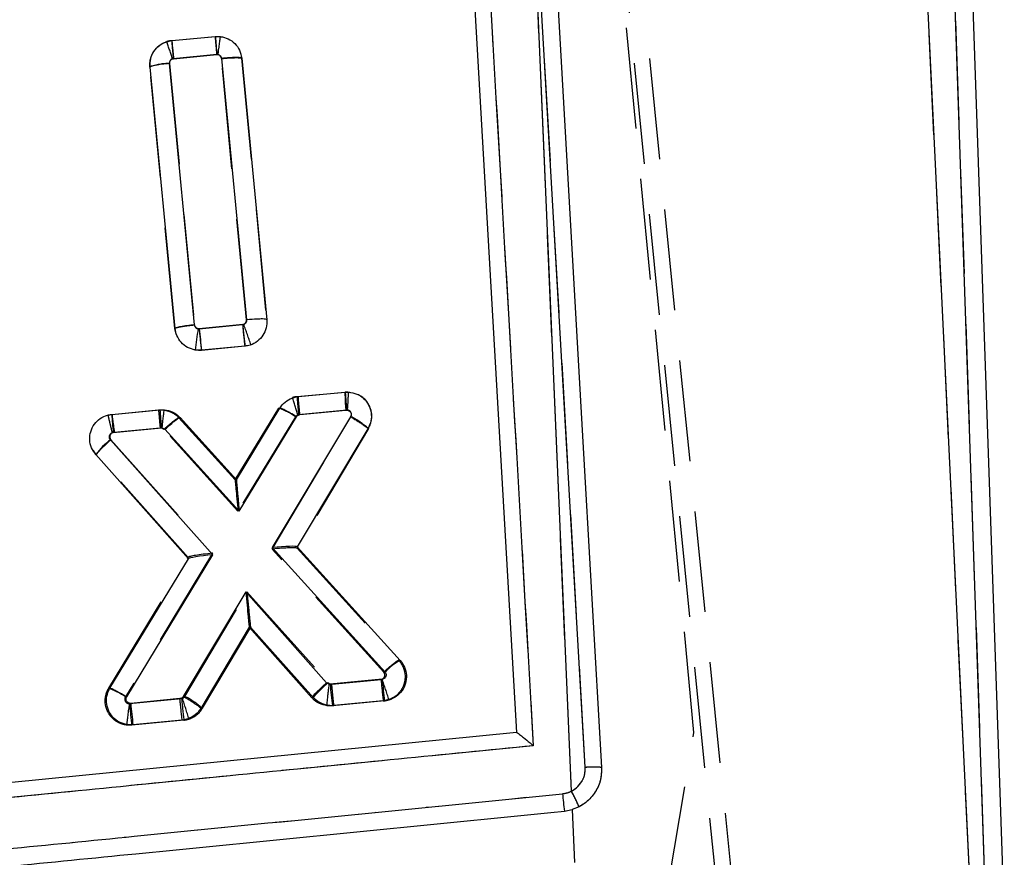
# Model space of a CAD drawing. Extents: x 29 to 375, y 22 to 285.
# Tile 20 of 27: x 183 to 195, y 230 to 241. Entities that reach past the tile are written whole.
import ezdxf

# ---------------------------------------------------------------- set-up
doc = ezdxf.new("R2010")
doc.units = 0
doc.linetypes.add('HIDDEN', pattern=[1.905, 1.27, -0.635])
doc.layers.get('0').update_dxf_attribs({"linetype": 'CONTINUOUS'})

msp = doc.modelspace()

# ---------------------------------------------------------------- linework, layer by layer
at = {"color": 7, "linetype": 'HIDDEN'}
for p, q in [((192.223601, 225.790368), (187.718904, 270.888118)), ((192.419115, 225.849831), (187.947603, 270.477695)), ((191.518759, 231.91793), (188.203132, 266.52742)), ((194.024671, 263.701236), (195.180451, 229.741389)), ((194.991454, 229.907592), (193.378286, 263.39597)), ((189.979987, 231.182856), (189.422341, 244.171677)), ((190.153552, 231.484541), (189.422341, 244.171677)), ((184.896791, 240.593107), (184.958271, 240.605497)), ((184.958271, 240.605497), (185.50401, 240.657882)), ((185.52383, 240.430785), (184.978031, 240.378389)), ((184.930062, 240.319607), (185.243807, 237.03737)), ((184.978031, 240.378389), (184.966989, 240.376172)), ((185.897011, 237.099444), (185.583223, 240.381198)), ((185.83622, 240.383798), (185.836224, 240.383761)), ((185.836224, 240.383761), (186.150088, 237.101225)), ((184.999158, 236.991508), (184.685382, 240.274073)), ((184.999161, 236.991467), (184.685382, 240.274073)), ((186.150088, 237.101225), (186.150089, 237.101214)), ((184.999161, 236.991467), (184.999158, 236.991508)), ((185.302778, 236.987469), (185.848653, 237.039862)), ((185.848653, 237.039862), (185.862043, 237.042995)), ((185.876605, 236.769249), (185.330851, 236.716864)), ((186.476815, 236.125005), (186.532746, 236.135723)), ((186.532746, 236.135723), (187.137599, 236.193785)), ((184.208224, 235.912582), (184.793759, 235.968789)), ((185.755465, 235.091736), (186.302789, 235.991606)), ((185.782932, 235.136894), (186.302789, 235.991606)), ((184.160541, 235.904136), (184.208224, 235.912582)), ((185.048262, 235.870408), (185.755477, 235.091755)), ((185.048262, 235.870408), (185.755477, 235.091755)), ((186.512197, 235.883439), (185.79109, 234.697843)), ((186.222148, 234.221579), (187.209374, 235.884605)), ((186.542721, 235.906774), (186.512197, 235.883439)), ((186.552492, 235.908618), (186.542721, 235.906774)), ((187.157302, 235.966677), (186.552492, 235.908618)), ((184.813463, 235.741673), (184.237837, 235.686423)), ((185.79109, 234.697843), (184.859532, 235.723501)), ((187.428534, 235.735243), (186.535525, 234.23093)), ((184.237837, 235.686423), (184.214276, 235.682251)), ((184.194164, 235.59455), (185.470323, 234.168576)), ((184.011792, 235.406382), (183.978084, 235.460395)), ((184.011792, 235.406382), (184.011676, 235.406512)), ((185.164701, 234.118124), (184.011792, 235.406382)), ((185.771083, 235.09323), (185.771096, 235.093252)), ((184.167181, 232.47361), (185.165448, 234.119357)), ((185.470323, 234.168576), (184.376746, 232.365699)), ((187.621569, 232.677193), (186.222148, 234.221579)), ((186.53456, 234.231995), (187.811472, 232.822811)), ((185.124051, 232.371805), (185.90316, 233.68437)), ((185.90316, 233.68437), (186.922836, 232.544953)), ((185.948349, 233.241917), (185.343217, 232.222451)), ((185.948349, 233.241917), (185.343217, 232.222451)), ((185.932942, 233.240442), (185.932925, 233.240461)), ((186.74134, 232.355805), (185.948334, 233.241936)), ((187.811472, 232.822811), (187.811544, 232.822729)), ((186.969411, 232.52655), (187.587524, 232.585882)), ((187.587524, 232.585882), (187.599922, 232.588643)), ((184.427936, 232.282603), (185.082769, 232.345456)), ((185.082769, 232.345456), (185.093892, 232.347747)), ((185.093892, 232.347747), (185.124051, 232.371805)), ((187.615499, 232.31527), (186.996557, 232.255859)), ((187.615499, 232.31527), (186.996557, 232.255859)), ((187.687375, 232.331169), (187.615499, 232.31527)), ((185.110904, 232.074862), (184.456008, 232.012001)), ((185.174362, 232.087923), (185.110904, 232.074862)), ((190.879222, 228.107525), (191.518759, 231.91793)), ((189.989664, 230.952276), (190.017469, 230.288395))]:
    msp.add_line(p, q, dxfattribs=at)
at = {"color": 7, "linetype": 'CONTINUOUS'}
for p, q in [((194.024671, 263.701236), (195.180451, 229.741389)), ((195.416452, 229.590227), (194.255259, 263.709088)), ((194.991454, 229.907592), (193.378286, 263.39597)), ((187.646948, 260.472944), (189.289412, 231.919923)), ((189.979987, 231.182856), (189.422341, 244.171677)), ((190.153552, 231.484541), (189.422341, 244.171677)), ((184.961206, 240.605881), (185.506965, 240.658061)), ((185.506965, 240.658061), (185.569678, 240.657569)), ((184.981678, 240.378843), (185.526458, 240.43093)), ((185.526458, 240.43093), (185.53748, 240.430886)), ((185.246831, 237.036729), (184.931775, 240.319045)), ((185.584736, 240.38271), (185.899913, 237.100085)), ((185.837813, 240.384487), (186.152977, 237.102003)), ((185.002146, 236.991239), (184.68708, 240.273671)), ((185.305462, 236.987823), (185.292507, 236.988255)), ((185.850194, 237.03991), (185.305462, 236.987823)), ((185.333682, 236.717237), (185.255088, 236.719994)), ((185.879456, 236.769421), (185.333682, 236.717237)), ((186.548808, 236.136926), (187.134366, 236.19291)), ((187.134366, 236.19291), (187.182783, 236.19367)), ((184.204882, 235.912827), (184.809757, 235.970659)), ((184.809757, 235.970659), (184.866706, 235.970756)), ((185.771096, 235.093252), (186.317613, 235.992012)), ((185.062895, 235.872822), (185.771096, 235.093252)), ((185.806752, 234.699344), (186.526448, 235.882902)), ((187.204516, 235.883152), (186.222171, 234.240604)), ((186.569778, 235.909937), (187.144063, 235.96484)), ((187.144063, 235.96484), (187.166629, 235.965198)), ((184.22449, 235.685708), (184.829279, 235.743532)), ((184.829279, 235.743532), (184.839342, 235.743576)), ((184.839342, 235.743576), (184.873839, 235.726272)), ((184.873839, 235.726272), (185.806752, 234.699344)), ((187.423332, 235.733209), (186.535979, 234.249496)), ((185.473958, 234.149901), (184.188947, 235.595243)), ((185.168672, 234.099982), (184.006297, 235.407387)), ((186.222171, 234.240604), (187.638151, 232.678147)), ((186.535979, 234.249496), (187.827583, 232.824279)), ((184.393124, 232.367778), (185.473958, 234.149901)), ((184.183222, 232.475133), (185.168672, 234.099982)), ((185.889139, 233.683025), (185.10454, 232.371075)), ((186.903141, 232.542412), (185.889139, 233.683025)), ((185.932942, 233.240442), (185.322611, 232.219891)), ((186.720623, 232.354408), (185.932942, 233.240442)), ((186.937611, 232.524344), (186.903141, 232.542412)), ((186.948879, 232.524233), (186.937611, 232.524344)), ((187.603669, 232.58684), (186.948879, 232.524233)), ((184.444067, 232.284737), (184.432182, 232.284953)), ((185.061269, 232.34375), (184.444067, 232.284737)), ((187.63165, 232.316231), (186.976731, 232.253609)), ((186.976731, 232.253609), (186.911947, 232.254387)), ((184.472049, 232.014125), (184.398461, 232.016088)), ((185.091011, 232.073309), (184.472049, 232.014125)), ((189.289412, 231.919923), (182.909277, 231.28516)), ((189.890323, 230.932353), (189.989664, 230.952276)), ((190.075101, 230.986779), (189.989664, 230.952276)), ((189.989664, 230.952276), (190.017469, 230.288395))]:
    msp.add_line(p, q, dxfattribs=at)
at = {"color": 7, "linetype": 'CONTINUOUS', "flags": 128}
msp.add_lwpolyline([(189.630337, 244.16813), (189.651741, 243.795754), (189.744605, 242.179686), (190.115672, 235.715372), (190.358326, 231.481431)], dxfattribs=at)
at = {"color": 7, "linetype": 'HIDDEN', "flags": 128}
for points in [[(185.829011, 240.416502), (185.836218, 240.38382), (185.83622, 240.383798), (185.83622, 240.383798)], [(185.023573, 236.904652), (185.014405, 236.921502), (184.999168, 236.991407), (184.999161, 236.991467), (184.999161, 236.991467)]]:
    msp.add_lwpolyline(points, dxfattribs=at)
at = {"color": 7, "linetype": 'HIDDEN'}
for centre, radius, start, end in [((179.651355, 238.775922), 5.551285, 16.7542121, 19.1077049), ((184.987501, 240.301723), 0.305176, 95.4963317, 107.2917294), ((191.542133, 241.063921), 6.599802, 183.9829813, 185.9621577), ((192.460879, 241.150644), 6.974299, 184.0515492, 185.9243924), ((184.93743, 239.599849), 0.719797, 90.586523, 110.4974524), ((193.611308, 237.712646), 8.340117, 184.9881928, 186.8572828), ((194.116264, 237.75708), 8.298662, 184.9580173, 186.8364099), ((181.409429, 235.313099), 4.776852, 17.9704151, 21.2317685), ((186.561948, 235.832067), 0.305057, 95.4930755, 106.2047683), ((180.183664, 234.105429), 6.609269, 15.8159595, 17.7922927), ((193.10785, 236.592992), 6.590986, 183.978262, 185.9600434), ((193.697165, 236.648459), 6.575304, 183.9650903, 185.9515985), ((187.174818, 235.89018), 0.297283, 328.5887826, 67.3252476), ((191.363979, 236.424391), 6.585997, 183.9667418, 185.9500897), ((186.002795, 235.15404), 0.889671, 55.0700541, 70.293836), ((186.743278, 234.96523), 1.030774, 48.3332357, 63.1163285), ((195.856947, 233.303997), 8.300545, 184.9630996, 186.8410827), ((182.642859, 230.761345), 5.283133, 17.2858389, 20.23515), ((183.868612, 231.636333), 0.888918, 55.1358499, 70.3739714), ((192.74, 233.00816), 8.343671, 184.9886846, 186.8569529), ((193.410315, 233.074561), 8.359403, 185.0036793, 186.8684247), ((179.351358, 230.426857), 6.055288, 15.9212961, 18.4952053), ((184.658119, 231.452603), 1.030546, 48.3336796, 63.120131), ((187.586816, 232.615337), 0.301434, 275.4601145, 289.4873289), ((185.081074, 232.378251), 0.304946, 287.8133577, 329.2757653), ((185.081864, 232.376603), 0.303136, 275.4973101, 287.7664326), ((187.441568, 229.830398), 2.876233, 23.7062254, 28.0484938)]:
    msp.add_arc(centre, radius, start, end, dxfattribs=at)
at = {"color": 7, "linetype": 'CONTINUOUS'}
for centre, radius, start, end in [((192.013739, 241.102076), 6.521906, 183.9037505, 185.9065618), ((187.489752, 236.545031), 2.241503, 168.5954292, 175.523163), ((193.668723, 237.72328), 8.395536, 185.0256032, 186.8823316), ((191.319019, 236.415723), 6.524459, 183.9114577, 185.9134742), ((190.744937, 236.363048), 6.555533, 183.9380525, 185.9305782), ((184.726221, 234.890134), 0.886477, 127.3064101, 144.3033603), ((186.7109, 234.409335), 0.236951, 222.0722452, 222.4202661), ((185.330564, 234.002652), 0.188897, 148.5507101, 148.9854708), ((188.210216, 232.132418), 0.790619, 118.9447512, 136.3497433), ((195.18066, 233.234688), 8.262383, 184.932772, 186.8194194), ((195.880475, 233.305902), 8.307982, 184.9652023, 186.8414825), ((192.718542, 233.003573), 8.305641, 184.9650391, 186.8418745), ((200.478419, 232.171686), 10.66038, 185.5013377, 186.6760553), ((187.441568, 229.830398), 2.876233, 23.7062254, 28.0484938)]:
    msp.add_arc(centre, radius, start, end, dxfattribs=at)
for centre, major_axis, ratio, start_param, end_param in [((187.148248, 235.943096), (-0.013883, 0.249813), 0.011926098, 0, 1.482975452), ((185.810938, 234.677599), (-0.039842, 0.415644), 0.005015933, 0.006710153, 1.51797364), ((186.226357, 234.218857), (0.309195, 0.030596), 0.070975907, 0.052534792, 1.577309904), ((185.478144, 234.128156), (0.309047, 0.028134), 0.071009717, 1.577875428, 3.089215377), ((185.893324, 233.661279), (-0.039617, 0.420828), 0.005043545, 1.518625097, 3.134716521)]:
    msp.add_ellipse(centre, major_axis=major_axis, ratio=ratio, start_param=start_param, end_param=end_param, dxfattribs=at)
at = {"color": 7, "linetype": 'HIDDEN'}
for centre, major_axis, ratio, start_param, end_param in [((184.242022, 235.664676), (-0.033799, 0.247905), 0.004853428, 0, 1.482304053), ((185.795275, 234.676098), (-0.039797, 0.415648), 0.005021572, 0.006717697, 1.517974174), ((186.226334, 234.199833), (0.308767, 0.031053), 0.071073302, 0.052424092, 1.577204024), ((185.474509, 234.146829), (0.309381, 0.028664), 0.07093393, 1.577753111, 3.089088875), ((185.907346, 233.662623), (-0.041002, 0.420696), 0.004871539, 1.518608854, 3.134951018)]:
    msp.add_ellipse(centre, major_axis=major_axis, ratio=ratio, start_param=start_param, end_param=end_param, dxfattribs=at)
at = {"color": 7, "linetype": 'CONTINUOUS'}
for points, knots in [([(187.822405, 260.830423), (188.104033, 255.956311), (188.664045, 246.264223), (189.222522, 236.571576), (189.500144, 231.753321)], [0, 0, 0, 0, 0.502895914, 1, 1, 1, 1]), ([(184.68708, 240.273671), (184.68722, 240.30811), (184.687499, 240.376991), (184.731381, 240.472928), (184.802114, 240.548835), (184.883755, 240.59304), (184.93938, 240.602263), (184.961206, 240.605881)], [0, 0, 0, 0, 0.21552456, 0.43107267, 0.646221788, 0.861184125, 1, 1, 1, 1]), ([(184.961193, 240.605881), (184.961325, 240.602537), (184.961588, 240.595849), (184.966067, 240.544288), (184.972903, 240.469925), (184.978753, 240.409204), (184.981678, 240.378843)], [0, 0, 0, 0, 0.249999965, 0.499998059, 0.749993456, 1, 1, 1, 1]), ([(185.56968, 240.657569), (185.568631, 240.654907), (185.566532, 240.649582), (185.559733, 240.606952), (185.551131, 240.544133), (185.544183, 240.487962), (185.539651, 240.449652), (185.53835, 240.438403), (185.53748, 240.430886)], [0, 0, 0, 0, 0.22691927, 0.453846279, 0.68076145, 0.907684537, 0.938312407, 1, 1, 1, 1]), ([(185.569678, 240.657569), (185.603374, 240.650329), (185.670766, 240.635849), (185.754782, 240.573333), (185.817432, 240.488015), (185.830948, 240.419358), (185.837814, 240.38448)], [0, 0, 0, 0, 0.247870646, 0.495735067, 0.743832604, 1, 1, 1, 1]), ([(185.53748, 240.430886), (185.54138, 240.430153), (185.551231, 240.428301), (185.56552, 240.420191), (185.576727, 240.407685), (185.582943, 240.394596), (185.584177, 240.386419), (185.584736, 240.38271)], [0, 0, 0, 0, 0.162773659, 0.411178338, 0.659719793, 0.845656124, 1, 1, 1, 1]), ([(184.931775, 240.319045), (184.899405, 240.315613), (184.834667, 240.308749), (184.753652, 240.295923), (184.697371, 240.283315), (184.690505, 240.276938), (184.687072, 240.273749)], [0, 0, 0, 0, 0.250000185, 0.499998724, 0.749998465, 1, 1, 1, 1]), ([(184.931775, 240.319045), (184.931651, 240.322183), (184.931305, 240.330973), (184.93508, 240.345768), (184.944845, 240.361263), (184.959721, 240.372987), (184.972925, 240.377717), (184.980402, 240.378679), (184.981678, 240.378843)], [0, 0, 0, 0, 0.109546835, 0.306820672, 0.522228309, 0.737494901, 0.955219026, 1, 1, 1, 1]), ([(185.837813, 240.384487), (185.833751, 240.387045), (185.825628, 240.392162), (185.766786, 240.393954), (185.683275, 240.391137), (185.617582, 240.385519), (185.584736, 240.38271)], [0, 0, 0, 0, 0.249998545, 0.499999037, 0.749999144, 1, 1, 1, 1]), ([(185.899913, 237.100085), (185.900046, 237.096396), (185.9004, 237.086539), (185.895703, 237.070823), (185.886889, 237.058331), (185.875405, 237.048402), (185.863835, 237.042255), (185.853894, 237.040546), (185.850194, 237.03991)], [0, 0, 0, 0, 0.128314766, 0.3427964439, 0.5572311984, 0.6505426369, 0.8699263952, 1, 1, 1, 1]), ([(186.152976, 237.102003), (186.152871, 237.067552), (186.152662, 236.998648), (186.108857, 236.902639), (186.038164, 236.826614), (185.95664, 236.782375), (185.901135, 236.773059), (185.879456, 236.769421)], [0, 0, 0, 0, 0.215666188, 0.4313446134, 0.6467335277, 0.8620217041, 1, 1, 1, 1]), ([(186.152961, 237.10216), (186.149973, 237.104367), (186.143996, 237.10878), (186.099596, 237.111245), (186.02105, 237.110066), (185.945467, 237.103838), (185.899913, 237.100085)], [0, 0, 0, 0, 0.2142392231, 0.4284787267, 0.6555475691, 1, 1, 1, 1]), ([(185.255088, 236.719994), (185.221717, 236.729043), (185.154975, 236.747141), (185.07409, 236.814258), (185.019141, 236.898323), (185.007547, 236.961711), (185.002146, 236.991239)], [0, 0, 0, 0, 0.258173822, 0.516339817, 0.774688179, 1, 1, 1, 1]), ([(185.246831, 237.036729), (185.214462, 237.033279), (185.149723, 237.02638), (185.06871, 237.013504), (185.012434, 237.000838), (185.005577, 236.994426), (185.002148, 236.991221)], [0, 0, 0, 0, 0.249997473, 0.500000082, 0.749998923, 1, 1, 1, 1]), ([(185.292506, 236.988255), (185.286421, 236.989901), (185.27425, 236.993193), (185.259527, 237.005379), (185.249758, 237.020447), (185.247744, 237.031646), (185.246831, 237.036729)], [0, 0, 0, 0, 0.2620498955, 0.5241495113, 0.7840506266, 1, 1, 1, 1]), ([(185.850194, 237.03991), (185.851024, 237.031863), (185.853665, 237.006259), (185.859152, 236.952732), (185.866333, 236.883524), (185.873082, 236.820439), (185.877948, 236.777604), (185.878947, 236.772149), (185.879447, 236.769421)], [0, 0, 0, 0, 0.058814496, 0.187132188, 0.390350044, 0.593567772, 0.796783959, 1, 1, 1, 1]), ([(186.317613, 235.992012), (186.332047, 236.011978), (186.366695, 236.059902), (186.446215, 236.115785), (186.514518, 236.12986), (186.548808, 236.136926)], [0, 0, 0, 0, 0.262320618, 0.629663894, 1, 1, 1, 1]), ([(186.569778, 235.909937), (186.568975, 235.917721), (186.565, 235.956258), (186.558736, 236.020165), (186.552634, 236.085641), (186.548955, 236.128608), (186.548859, 236.134153), (186.54881, 236.136926)], [0, 0, 0, 0, 0.0640847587, 0.3172721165, 0.5448440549, 0.772422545, 1, 1, 1, 1]), ([(187.166629, 235.965198), (187.166835, 235.967481), (187.167848, 235.978744), (187.170828, 236.017475), (187.174461, 236.078928), (187.178043, 236.142278), (187.180893, 236.18536), (187.182146, 236.1909), (187.182773, 236.19367)], [0, 0, 0, 0, 0.0186846, 0.092154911, 0.319304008, 0.546262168, 0.77312902, 1, 1, 1, 1]), ([(187.182783, 236.19367), (187.216969, 236.187691), (187.285338, 236.175733), (187.372927, 236.116184), (187.436765, 236.033309), (187.468614, 235.933788), (187.467668, 235.827794), (187.438157, 235.764837), (187.423332, 235.733209)], [0, 0, 0, 0, 0.1664823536, 0.3329591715, 0.4995544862, 0.6660480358, 0.8322307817, 1, 1, 1, 1]), ([(184.839342, 235.743576), (184.840205, 235.752547), (184.843941, 235.791388), (184.850536, 235.855263), (184.85801, 235.919934), (184.86386, 235.962692), (184.865762, 235.968065), (184.866713, 235.970752)], [0, 0, 0, 0, 0.073628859, 0.318802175, 0.545866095, 0.77293443, 1, 1, 1, 1]), ([(184.866706, 235.970756), (184.900365, 235.964208), (184.967679, 235.951114), (185.030591, 235.906804), (185.058421, 235.877528), (185.062895, 235.872822)], [0, 0, 0, 0, 0.456327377, 0.912602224, 1, 1, 1, 1]), ([(186.526448, 235.882902), (186.499618, 235.898918), (186.445957, 235.930948), (186.378116, 235.968035), (186.329628, 235.991652), (186.321619, 235.991895), (186.317614, 235.992016)], [0, 0, 0, 0, 0.25000322, 0.50000026, 0.749999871, 1, 1, 1, 1]), ([(184.006297, 235.407387), (183.985996, 235.435347), (183.945394, 235.491267), (183.924321, 235.594426), (183.936248, 235.698072), (183.982681, 235.792023), (184.057434, 235.864715), (184.136447, 235.902633), (184.187525, 235.910242), (184.204882, 235.912827)], [0, 0, 0, 0, 0.154008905, 0.308018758, 0.460795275, 0.616663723, 0.768848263, 0.921451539, 1, 1, 1, 1]), ([(184.873839, 235.726272), (184.897467, 235.747256), (184.944722, 235.789223), (185.005716, 235.838754), (185.050222, 235.870984), (185.05867, 235.872209), (185.062895, 235.872822)], [0, 0, 0, 0, 0.2500045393, 0.500001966, 0.7500008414, 1, 1, 1, 1]), ([(186.526448, 235.882902), (186.529442, 235.886956), (186.535315, 235.894908), (186.545088, 235.901702), (186.55634, 235.907315), (186.563987, 235.908807), (186.569778, 235.909937)], [0, 0, 0, 0, 0.285655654, 0.56033004, 0.667065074, 1, 1, 1, 1]), ([(187.166629, 235.965198), (187.169298, 235.96455), (187.17808, 235.962418), (187.191654, 235.954777), (187.204409, 235.940756), (187.211997, 235.922776), (187.212761, 235.903327), (187.208417, 235.88997), (187.204953, 235.883917), (187.204516, 235.883152)], [0, 0, 0, 0, 0.077906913, 0.256417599, 0.432621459, 0.608909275, 0.80153695, 0.974926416, 1, 1, 1, 1]), ([(187.204516, 235.883152), (187.219117, 235.874434), (187.24832, 235.856999), (187.29053, 235.830786), (187.329353, 235.805911), (187.363174, 235.783318), (187.390657, 235.763943), (187.41045, 235.748702), (187.422539, 235.737756), (187.423122, 235.734816), (187.423414, 235.733347)], [0, 0, 0, 0, 0.12499972, 0.250002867, 0.375001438, 0.500001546, 0.625001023, 0.750001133, 0.874999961, 1, 1, 1, 1]), ([(184.188947, 235.595243), (184.186923, 235.597804), (184.181087, 235.605189), (184.175353, 235.619866), (184.174769, 235.638502), (184.179968, 235.656352), (184.191124, 235.671275), (184.206336, 235.682118), (184.218439, 235.684511), (184.22449, 235.685708)], [0, 0, 0, 0, 0.081938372, 0.236282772, 0.386104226, 0.544359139, 0.693732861, 0.846874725, 1, 1, 1, 1]), ([(187.827583, 232.824279), (187.848143, 232.79651), (187.889262, 232.740973), (187.911348, 232.637961), (187.900487, 232.53404), (187.854962, 232.439366), (187.780821, 232.365787), (187.701427, 232.326784), (187.649672, 232.318957), (187.63165, 232.316231)], [0, 0, 0, 0, 0.153314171, 0.306615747, 0.4590762, 0.614738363, 0.766702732, 0.918758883, 1, 1, 1, 1]), ([(187.638151, 232.678147), (187.640392, 232.675333), (187.646582, 232.667563), (187.652287, 232.652224), (187.652601, 232.633328), (187.647182, 232.615576), (187.636129, 232.600922), (187.621301, 232.590347), (187.609547, 232.588009), (187.603669, 232.58684)], [0, 0, 0, 0, 0.089909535, 0.248338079, 0.399022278, 0.557215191, 0.703552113, 0.851749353, 1, 1, 1, 1]), ([(186.720623, 232.354408), (186.720501, 232.356028), (186.720257, 232.359268), (186.72954, 232.372494), (186.745512, 232.391263), (186.768217, 232.415412), (186.796538, 232.443814), (186.829386, 232.475326), (186.865386, 232.508746), (186.890556, 232.53119), (186.903141, 232.542412)], [0, 0, 0, 0, 0.1249997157, 0.2499990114, 0.3750015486, 0.4999998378, 0.6250001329, 0.7499971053, 0.8750003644, 1, 1, 1, 1]), ([(186.911947, 232.254387), (186.911556, 232.255476), (186.910774, 232.257653), (186.911281, 232.274202), (186.91302, 232.299735), (186.916045, 232.334116), (186.920198, 232.375631), (186.925325, 232.422553), (186.931185, 232.472945), (186.935469, 232.507212), (186.937611, 232.524344)], [0, 0, 0, 0, 0.125006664, 0.250011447, 0.375016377, 0.500013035, 0.625014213, 0.750013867, 0.87501113, 1, 1, 1, 1]), ([(184.398461, 232.016088), (184.364882, 232.024801), (184.297727, 232.042226), (184.215278, 232.108622), (184.158382, 232.196327), (184.13462, 232.298148), (184.143557, 232.395772), (184.171099, 232.450878), (184.183222, 232.475133)], [0, 0, 0, 0, 0.1728066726, 0.3456033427, 0.5185254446, 0.691440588, 0.8641829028, 1, 1, 1, 1]), ([(184.183238, 232.475159), (184.186564, 232.475315), (184.193217, 232.475626), (184.232675, 232.457557), (184.290034, 232.427382), (184.347552, 232.394768), (184.38305, 232.373744), (184.393124, 232.367778)], [0, 0, 0, 0, 0.223173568, 0.446349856, 0.669523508, 0.906216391, 1, 1, 1, 1]), ([(184.432182, 232.284953), (184.430696, 232.285251), (184.42297, 232.286796), (184.410121, 232.292599), (184.396326, 232.305239), (184.387348, 232.321588), (184.384365, 232.340186), (184.387063, 232.356161), (184.39152, 232.364704), (184.393124, 232.367778)], [0, 0, 0, 0, 0.04229531, 0.219838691, 0.384623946, 0.55792925, 0.731299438, 0.903317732, 1, 1, 1, 1]), ([(184.398368, 232.016103), (184.397959, 232.018965), (184.39714, 232.024688), (184.401485, 232.067639), (184.409455, 232.130614), (184.419511, 232.201769), (184.427496, 232.254785), (184.43138, 232.279786), (184.432182, 232.284953)], [0, 0, 0, 0, 0.203836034, 0.40767477, 0.611507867, 0.815347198, 0.961830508, 1, 1, 1, 1]), ([(185.10454, 232.371075), (185.103968, 232.37019), (185.099851, 232.36381), (185.09082, 232.354879), (185.076212, 232.346669), (185.066349, 232.344742), (185.061269, 232.34375)], [0, 0, 0, 0, 0.05998362, 0.43234729, 0.707646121, 1, 1, 1, 1]), ([(185.091015, 232.073309), (185.090515, 232.076037), (185.089515, 232.081494), (185.084597, 232.124318), (185.077753, 232.187398), (185.070334, 232.257688), (185.064716, 232.311307), (185.061999, 232.336886), (185.061269, 232.34375)], [0, 0, 0, 0, 0.20322226, 0.406444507, 0.609665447, 0.812890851, 0.949790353, 1, 1, 1, 1]), ([(185.322613, 232.219895), (185.322357, 232.22142), (185.321846, 232.22447), (185.309863, 232.23559), (185.290176, 232.251), (185.262797, 232.270554), (185.229074, 232.293311), (185.190355, 232.318363), (185.148245, 232.344751), (185.119108, 232.3623), (185.10454, 232.371075)], [0, 0, 0, 0, 0.12500165, 0.249999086, 0.375000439, 0.500002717, 0.624999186, 0.749998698, 0.875002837, 1, 1, 1, 1]), ([(186.911947, 232.254387), (186.878313, 232.261849), (186.811048, 232.276771), (186.750411, 232.322063), (186.723979, 232.350764), (186.720623, 232.354408)], [0, 0, 0, 0, 0.466134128, 0.932217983, 1, 1, 1, 1]), ([(185.322611, 232.219891), (185.308228, 232.199742), (185.273785, 232.151488), (185.194181, 232.094908), (185.12558, 232.080546), (185.091011, 232.073309)], [0, 0, 0, 0, 0.262361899, 0.628295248, 1, 1, 1, 1]), ([(189.289907, 231.919972), (189.292932, 231.91865), (189.298964, 231.916014), (189.329859, 231.893238), (189.382319, 231.851831), (189.443471, 231.801307), (189.485666, 231.765662), (189.499417, 231.753941), (189.500144, 231.753321)], [0, 0, 0, 0, 0.157218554, 0.31351576, 0.54250957, 0.851208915, 0.99213238, 1, 1, 1, 1]), ([(189.500144, 231.753321), (188.372644, 231.64143), (186.113343, 231.417221), (183.854056, 231.193096), (182.722262, 231.08082)], [0, 0, 0, 0, 0.4990477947, 1, 1, 1, 1]), ([(189.979987, 231.182856), (189.992938, 231.190158), (190.037095, 231.215054), (190.098977, 231.277966), (190.148991, 231.376211), (190.152037, 231.44846), (190.153558, 231.484541)], [0, 0, 0, 0, 0.12127453, 0.413485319, 0.707088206, 1, 1, 1, 1]), ([(190.358331, 231.481431), (190.356114, 231.424155), (190.351619, 231.308072), (190.273006, 231.148067), (190.172038, 231.042121), (190.098139, 230.999931), (190.075101, 230.986779)], [0, 0, 0, 0, 0.284201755, 0.57599541, 0.867821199, 1, 1, 1, 1]), ([(190.153552, 231.484541), (190.180317, 231.485852), (190.233848, 231.488472), (190.301856, 231.488645), (190.345889, 231.486205), (190.354532, 231.482968), (190.35832, 231.48155)], [0, 0, 0, 0, 0.264527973, 0.529054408, 0.793582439, 1, 1, 1, 1]), ([(182.465946, 230.415372), (182.600614, 230.428728), (183.273955, 230.495509), (185.741013, 230.740239), (188.073415, 230.97169), (189.867141, 231.149686)], [0, 0, 0, 0, 0.054586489, 0.272932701, 1, 1, 1, 1]), ([(189.867143, 231.149682), (189.901217, 231.155981), (189.940262, 231.163197), (189.975502, 231.180637), (189.979987, 231.182856)], [0, 0, 0, 0, 0.87272544, 1, 1, 1, 1]), ([(182.489247, 230.196209), (182.623912, 230.209603), (183.297236, 230.276571), (185.764252, 230.521944), (188.09662, 230.75394), (189.890323, 230.932356)], [0, 0, 0, 0, 0.054586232, 0.272931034, 1, 1, 1, 1])]:
    msp.add_open_spline(points, degree=3, knots=knots, dxfattribs=at)
at = {"color": 7, "linetype": 'HIDDEN'}
for points, knots in [([(187.822405, 260.830423), (188.104033, 255.956311), (188.664045, 246.264223), (189.222522, 236.571576), (189.500144, 231.753321)], [0, 0, 0, 0, 0.502895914, 1, 1, 1, 1]), ([(184.685382, 240.274073), (184.68538, 240.274093), (184.682196, 240.308046), (184.687198, 240.378219), (184.72971, 240.474789), (184.801967, 240.551529), (184.864669, 240.582576), (184.896772, 240.593101), (184.896791, 240.593107)], [0, 0, 0, 0, 0.0001452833, 0.2482773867, 0.5009871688, 0.7540622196, 0.9998549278, 1, 1, 1, 1]), ([(185.50401, 240.657882), (185.50403, 240.657885), (185.532659, 240.661466), (185.561511, 240.656517), (185.590344, 240.651572)], [0, 0, 0, 0, 0.000693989, 1, 1, 1, 1]), ([(185.583223, 240.381198), (185.582478, 240.385492), (185.580673, 240.395904), (185.572298, 240.410716), (185.558707, 240.423098), (185.541878, 240.43073), (185.529848, 240.430767), (185.52383, 240.430785)], [0, 0, 0, 0, 0.152692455, 0.370178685, 0.582449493, 0.79116257, 1, 1, 1, 1]), ([(184.966989, 240.376172), (184.961554, 240.373872), (184.950459, 240.369177), (184.937982, 240.355425), (184.930094, 240.338281), (184.930073, 240.325829), (184.930062, 240.319607)], [0, 0, 0, 0, 0.240441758, 0.490825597, 0.745593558, 1, 1, 1, 1]), ([(185.583223, 240.381198), (185.616057, 240.384071), (185.681727, 240.389817), (185.765211, 240.392831), (185.824036, 240.391246), (185.832159, 240.386281), (185.83622, 240.383798)], [0, 0, 0, 0, 0.24999863, 0.499999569, 0.749999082, 1, 1, 1, 1]), ([(185.862043, 237.042991), (185.86748, 237.045644), (185.878352, 237.050948), (185.890086, 237.065185), (185.897075, 237.081886), (185.897032, 237.093707), (185.897011, 237.099444)], [0, 0, 0, 0, 0.252274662, 0.504432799, 0.75945015, 1, 1, 1, 1]), ([(184.999158, 236.991508), (185.001672, 236.994241), (185.006701, 236.999709), (185.048982, 237.010425), (185.112911, 237.021725), (185.18248, 237.031029), (185.22792, 237.035727), (185.243807, 237.03737)], [0, 0, 0, 0, 0.2158732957, 0.4317460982, 0.647620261, 0.8767986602, 1, 1, 1, 1]), ([(185.243807, 237.03737), (185.244536, 237.033081), (185.246309, 237.022659), (185.254639, 237.007791), (185.268247, 236.995322), (185.284981, 236.987685), (185.296901, 236.987541), (185.302778, 236.987469)], [0, 0, 0, 0, 0.152802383, 0.371314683, 0.584932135, 0.795352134, 1, 1, 1, 1]), ([(185.330851, 236.716864), (185.330831, 236.716863), (185.302389, 236.715084), (185.273986, 236.719196), (185.245602, 236.723305)], [0, 0, 0, 0, 0.000698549, 1, 1, 1, 1]), ([(187.137599, 236.193785), (187.137619, 236.193788), (187.158593, 236.196411), (187.179727, 236.192794), (187.200841, 236.189181)], [0, 0, 0, 0, 0.000947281, 1, 1, 1, 1]), ([(184.793759, 235.968789), (184.793779, 235.968791), (184.819154, 235.971915), (184.879694, 235.968731), (184.96998, 235.938581), (185.025455, 235.895868), (185.048248, 235.870422), (185.048262, 235.870408)], [0, 0, 0, 0, 0.000216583, 0.272355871, 0.636031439, 0.999786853, 1, 1, 1, 1]), ([(184.214276, 235.682251), (184.21364, 235.684526), (184.210633, 235.695275), (184.200752, 235.732675), (184.186328, 235.792287), (184.172046, 235.854048), (184.162512, 235.896077), (184.161198, 235.90145), (184.160541, 235.904136)], [0, 0, 0, 0, 0.019285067, 0.091092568, 0.318476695, 0.545698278, 0.77284836, 1, 1, 1, 1]), ([(184.859532, 235.723501), (184.867318, 235.730551), (184.878097, 235.740313), (184.909294, 235.768012), (184.952441, 235.805065), (185.00216, 235.844635), (185.037832, 235.869525), (185.044785, 235.870113), (185.048262, 235.870408)], [0, 0, 0, 0, 0.083180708, 0.115162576, 0.336370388, 0.557581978, 0.778790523, 1, 1, 1, 1]), ([(187.209374, 235.884605), (187.210869, 235.887488), (187.215194, 235.895834), (187.218047, 235.911334), (187.215092, 235.92976), (187.206575, 235.946325), (187.192778, 235.958856), (187.175783, 235.96661), (187.163462, 235.966654), (187.157302, 235.966677)], [0, 0, 0, 0, 0.0814473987, 0.235737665, 0.3859343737, 0.5441527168, 0.69417905, 0.8470901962, 1, 1, 1, 1]), ([(184.859532, 235.723501), (184.854796, 235.727712), (184.84533, 235.73613), (184.828637, 235.741777), (184.817892, 235.741703), (184.813463, 235.741673)], [0, 0, 0, 0, 0.3705176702, 0.7405664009, 1, 1, 1, 1]), ([(184.214276, 235.682251), (184.21239, 235.681433), (184.204917, 235.678194), (184.193427, 235.66904), (184.183396, 235.653177), (184.179102, 235.63417), (184.181599, 235.614719), (184.188302, 235.601534), (184.193259, 235.595629), (184.194164, 235.59455)], [0, 0, 0, 0, 0.058644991, 0.232306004, 0.409191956, 0.58597571, 0.779359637, 0.959682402, 1, 1, 1, 1]), ([(184.194164, 235.59455), (184.181595, 235.58331), (184.156456, 235.560831), (184.120496, 235.527366), (184.087683, 235.495815), (184.05938, 235.467391), (184.036679, 235.443237), (184.020693, 235.424487), (184.011372, 235.4113), (184.011575, 235.408108), (184.011676, 235.406512)], [0, 0, 0, 0, 0.125000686, 0.250001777, 0.374998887, 0.500001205, 0.625000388, 0.750001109, 0.874999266, 1, 1, 1, 1]), ([(187.811472, 232.822811), (187.807989, 232.822539), (187.801024, 232.821996), (187.765197, 232.797326), (187.715235, 232.758061), (187.672182, 232.721629), (187.640738, 232.694198), (187.629833, 232.684524), (187.621569, 232.677193)], [0, 0, 0, 0, 0.221149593, 0.442297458, 0.663448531, 0.884598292, 0.912557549, 1, 1, 1, 1]), ([(187.811544, 232.822729), (187.811558, 232.822714), (187.831803, 232.80063), (187.867416, 232.746016), (187.894016, 232.650243), (187.887392, 232.547375), (187.847883, 232.453044), (187.77998, 232.375503), (187.718934, 232.343793), (187.687393, 232.331177), (187.687375, 232.331169)], [0, 0, 0, 0, 0.000101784, 0.150854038, 0.322526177, 0.491940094, 0.66000012, 0.828971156, 0.999898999, 1, 1, 1, 1]), ([(187.599922, 232.588643), (187.605361, 232.591192), (187.616236, 232.596288), (187.628201, 232.610248), (187.635302, 232.627164), (187.636414, 232.645803), (187.631833, 232.663458), (187.624816, 232.672848), (187.621569, 232.677193)], [0, 0, 0, 0, 0.166465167, 0.332841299, 0.50111176, 0.673256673, 0.848800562, 1, 1, 1, 1]), ([(186.74134, 232.355805), (186.741195, 232.357445), (186.740905, 232.360727), (186.750093, 232.374048), (186.765955, 232.39293), (186.788528, 232.417228), (186.816711, 232.445789), (186.849405, 232.477481), (186.885244, 232.511093), (186.910306, 232.533666), (186.922836, 232.544953)], [0, 0, 0, 0, 0.124998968, 0.249999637, 0.374997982, 0.499999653, 0.624997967, 0.749996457, 0.875000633, 1, 1, 1, 1]), ([(186.922836, 232.544953), (186.926622, 232.541404), (186.933835, 232.534646), (186.944804, 232.529742), (186.956477, 232.526507), (186.963951, 232.526532), (186.969411, 232.52655)], [0, 0, 0, 0, 0.2995028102, 0.570478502, 0.6862702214, 1, 1, 1, 1]), ([(186.996557, 232.255859), (186.996059, 232.25859), (186.995063, 232.264051), (186.990417, 232.306908), (186.984051, 232.370026), (186.977519, 232.438028), (186.972557, 232.491484), (186.970255, 232.517138), (186.969411, 232.52655)], [0, 0, 0, 0, 0.203217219, 0.406433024, 0.609644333, 0.812860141, 0.931346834, 1, 1, 1, 1]), ([(184.456008, 232.012001), (184.455989, 232.011999), (184.422241, 232.007779), (184.351819, 232.014417), (184.259577, 232.054782), (184.182668, 232.124846), (184.133514, 232.215248), (184.117375, 232.320526), (184.13347, 232.407749), (184.156958, 232.456773), (184.167171, 232.473592), (184.167181, 232.47361)], [0, 0, 0, 0, 0.000089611, 0.152212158, 0.308388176, 0.443163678, 0.610969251, 0.758196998, 0.911936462, 0.999908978, 1, 1, 1, 1]), ([(184.376746, 232.365699), (184.375137, 232.362629), (184.370616, 232.354006), (184.367834, 232.338141), (184.37081, 232.319282), (184.379645, 232.302749), (184.393377, 232.290327), (184.409867, 232.282726), (184.421912, 232.282644), (184.427936, 232.282603)], [0, 0, 0, 0, 0.086597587, 0.243222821, 0.39310703, 0.55856055, 0.702002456, 0.850977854, 1, 1, 1, 1]), ([(186.996557, 232.255859), (186.996537, 232.255858), (186.966291, 232.253967), (186.924463, 232.255486), (186.860379, 232.27278), (186.801706, 232.300151), (186.760137, 232.33482), (186.741353, 232.35579), (186.74134, 232.355805)], [0, 0, 0, 0, 0.00021078, 0.320882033, 0.435625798, 0.701913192, 0.999788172, 1, 1, 1, 1]), ([(189.500144, 231.753321), (188.372644, 231.64143), (186.113343, 231.417221), (183.854056, 231.193096), (182.722262, 231.08082)], [0, 0, 0, 0, 0.4990477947, 1, 1, 1, 1]), ([(189.979987, 231.182856), (189.992938, 231.190158), (190.037095, 231.215054), (190.098977, 231.277966), (190.148991, 231.376211), (190.152037, 231.44846), (190.153558, 231.484541)], [0, 0, 0, 0, 0.12127453, 0.413485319, 0.707088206, 1, 1, 1, 1]), ([(190.358331, 231.481431), (190.356114, 231.424155), (190.351619, 231.308072), (190.273006, 231.148067), (190.172038, 231.042121), (190.098139, 230.999931), (190.075101, 230.986779)], [0, 0, 0, 0, 0.284201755, 0.57599541, 0.867821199, 1, 1, 1, 1]), ([(190.153545, 231.484776), (190.180313, 231.486023), (190.23385, 231.488518), (190.301867, 231.488541), (190.345907, 231.486002), (190.354549, 231.482744), (190.358337, 231.481315)], [0, 0, 0, 0, 0.264525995, 0.52905535, 0.793583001, 1, 1, 1, 1]), ([(182.465946, 230.415372), (182.600614, 230.428728), (183.273955, 230.495509), (185.741013, 230.740239), (188.073415, 230.97169), (189.867141, 231.149686)], [0, 0, 0, 0, 0.054586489, 0.272932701, 1, 1, 1, 1]), ([(189.867143, 231.149682), (189.901217, 231.155981), (189.940262, 231.163197), (189.975502, 231.180637), (189.979987, 231.182856)], [0, 0, 0, 0, 0.87272544, 1, 1, 1, 1])]:
    msp.add_open_spline(points, degree=3, knots=knots, dxfattribs=at)

doc.saveas('drawing.dxf')
